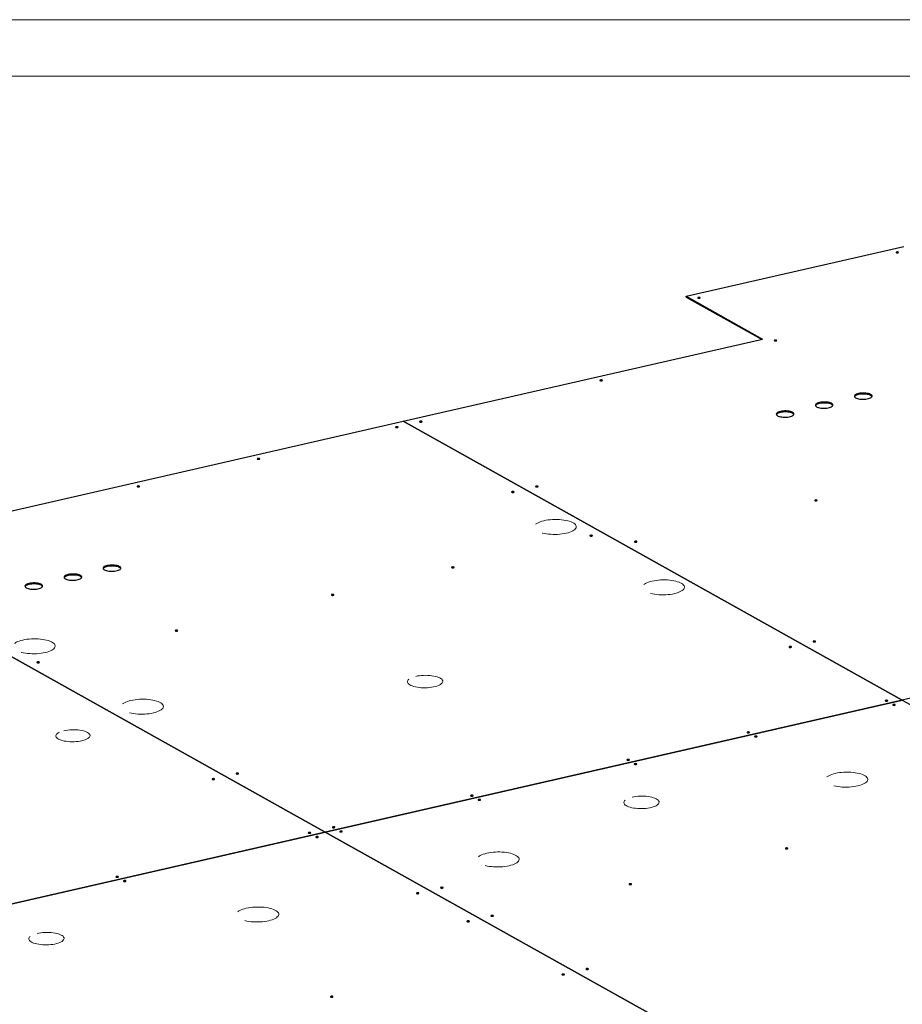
# Model space of a CAD drawing. Header units: millimetres. Extents: x 0 to 841, y 0 to 594.
# Tile 97 of 107: x 439 to 517, y 507 to 594. Entities that reach past the tile are written whole.
import ezdxf

# ---------------------------------------------------------------- set-up
doc = ezdxf.new("R2010")
doc.units = ezdxf.units.MM
doc.linetypes.add('PHANTOM', pattern=[12.7, 6.35, -1.27, 1.27, -1.27, 1.27, -1.27])
doc.layers.add('TRAIT-FORT', color=4, linetype='Continuous', lineweight=25)

msp = doc.modelspace()

# ---------------------------------------------------------------- linework, layer by layer
at = {"color": 7, "linetype": 'Continuous', "lineweight": 18}
for p, q in [((841, 594), (0, 594)), ((836, 589), (5, 589))]:
    msp.add_line(p, q, dxfattribs=at)
at = {"color": 8, "linetype": 'PHANTOM', "lineweight": 18, "flags": 128}
for points in [[(484.8439, 549.70838), (485.02193, 549.7446), (485.20947, 549.77392), (485.40431, 549.79599), (485.60417, 549.81056), (485.80671, 549.81746), (486.00956, 549.81659), (486.21033, 549.80799), (486.40667, 549.79173), (486.59627, 549.76802), (486.77693, 549.73714), (486.94651, 549.69944), (487.10304, 549.65537), (487.24466, 549.60544), (487.36974, 549.55024), (487.47679, 549.49042), (487.56456, 549.42668), (487.63203, 549.35976), (487.6784, 549.29045), (487.70313, 549.21956), (487.70593, 549.14793), (487.68676, 549.07639), (487.64586, 549.00579), (487.5837, 548.93694), (487.50101, 548.87066), (487.39875, 548.80772), (487.27814, 548.74887), (487.14057, 548.69479), (486.98767, 548.64611), (486.82123, 548.60341), (486.6432, 548.56719), (486.45566, 548.53787), (486.26082, 548.5158), (486.06096, 548.50123), (485.85842, 548.49434), (485.65557, 548.4952), (485.4548, 548.50381), (485.25846, 548.52006), (485.06885, 548.54377), (484.8882, 548.57465), (484.71862, 548.61235), (484.56209, 548.65643), (484.42046, 548.70635), (484.29539, 548.76155), (484.18834, 548.82137), (484.10057, 548.88512), (484.0331, 548.95203), (483.98673, 549.02134), (483.962, 549.09223), (483.9592, 549.16386), (483.97836, 549.2354), (484.01927, 549.30601), (484.08143, 549.37485), (484.16412, 549.44113), (484.26638, 549.50407), (484.38699, 549.56292), (484.52456, 549.617), (484.67746, 549.66568), (484.8439, 549.70838)], [(494.40101, 544.36772), (494.57904, 544.40394), (494.76658, 544.43326), (494.96142, 544.45533), (495.16129, 544.4699), (495.36383, 544.4768), (495.56667, 544.47593), (495.76744, 544.46732), (495.96378, 544.45107), (496.15339, 544.42736), (496.33404, 544.39648), (496.50363, 544.35878), (496.66015, 544.31471), (496.80178, 544.26478), (496.92685, 544.20958), (497.0339, 544.14976), (497.12168, 544.08602), (497.18914, 544.0191), (497.23551, 543.94979), (497.26024, 543.8789), (497.26304, 543.80727), (497.24388, 543.73573), (497.20298, 543.66513), (497.14081, 543.59628), (497.05812, 543.53), (496.95587, 543.46706), (496.83525, 543.40821), (496.69769, 543.35413), (496.54479, 543.30545), (496.37835, 543.26275), (496.20031, 543.22653), (496.01278, 543.19721), (495.81793, 543.17514), (495.61807, 543.16057), (495.41553, 543.15368), (495.21269, 543.15454), (495.01192, 543.16315), (494.81558, 543.1794), (494.62597, 543.20311), (494.44531, 543.23399), (494.27573, 543.27169), (494.11921, 543.31576), (493.97758, 543.36569), (493.85251, 543.42089), (493.74545, 543.48071), (493.65768, 543.54446), (493.59021, 543.61137), (493.54384, 543.68068), (493.51911, 543.75157), (493.51631, 543.8232), (493.53548, 543.89474), (493.57638, 543.96535), (493.63854, 544.03419), (493.72124, 544.10047), (493.82349, 544.16341), (493.94411, 544.22226), (494.08167, 544.27634), (494.23457, 544.32502), (494.40101, 544.36772)], [(438.80517, 539.16076), (438.9832, 539.19698), (439.17074, 539.2263), (439.36558, 539.24837), (439.56545, 539.26294), (439.76799, 539.26984), (439.97083, 539.26897), (440.1716, 539.26037), (440.36794, 539.24411), (440.55755, 539.2204), (440.7382, 539.18952), (440.90779, 539.15182), (441.06431, 539.10775), (441.20594, 539.05782), (441.33101, 539.00262), (441.43806, 538.9428), (441.52584, 538.87906), (441.5933, 538.81214), (441.63967, 538.74283), (441.6644, 538.67195), (441.6672, 538.60031), (441.64804, 538.52877), (441.60714, 538.45817), (441.54497, 538.38932), (441.46228, 538.32304), (441.36003, 538.2601), (441.23941, 538.20125), (441.10185, 538.14717), (440.94895, 538.09849), (440.7825, 538.0558), (440.60447, 538.01957), (440.41694, 537.99025), (440.22209, 537.96818), (440.02223, 537.95361), (439.81969, 537.94672), (439.61685, 537.94758), (439.41608, 537.95619), (439.21974, 537.97244), (439.03013, 537.99615), (438.84947, 538.02704), (438.67989, 538.06473), (438.52337, 538.10881), (438.38174, 538.15873), (438.25666, 538.21393), (438.14961, 538.27375), (438.06184, 538.3375), (437.99437, 538.40442), (437.948, 538.47372), (437.92327, 538.54461), (437.92047, 538.61624), (437.93964, 538.68778), (437.98054, 538.75839), (438.0427, 538.82723), (438.1254, 538.89351), (438.22765, 538.95645), (438.34827, 539.0153), (438.48583, 539.06939), (438.63873, 539.11806), (438.80517, 539.16076)], [(473.52626, 535.94995), (473.68906, 535.98269), (473.86113, 536.00851), (474.04007, 536.02704), (474.22336, 536.03803), (474.40844, 536.04132), (474.59269, 536.03686), (474.77354, 536.02472), (474.94844, 536.00506), (475.11495, 535.97817), (475.27072, 535.94442), (475.41357, 535.90429), (475.54149, 535.85833), (475.65269, 535.8072), (475.7456, 535.75161), (475.81892, 535.69233), (475.87162, 535.63022), (475.90297, 535.56612), (475.91252, 535.50096), (475.90013, 535.43563), (475.86599, 535.37106), (475.81057, 535.30815), (475.73465, 535.24779), (475.63929, 535.19082), (475.52584, 535.13805), (475.39588, 535.09021), (475.25124, 535.04797), (475.09395, 535.01194), (474.92622, 534.98261), (474.75041, 534.96039), (474.56897, 534.94561), (474.38447, 534.93846), (474.19948, 534.93904), (474.01661, 534.94736), (473.83842, 534.96328), (473.66741, 534.98659), (473.50599, 535.01697), (473.35642, 535.05397), (473.2208, 535.0971), (473.10103, 535.14573), (472.99879, 535.19918), (472.91553, 535.25672), (472.85241, 535.31752), (472.81031, 535.38074), (472.78982, 535.44548), (472.79124, 535.51084), (472.81455, 535.57591), (472.85941, 535.63976), (472.9252, 535.7015), (473.01099, 535.76027), (473.11558, 535.81524), (473.2375, 535.86563), (473.37504, 535.91075), (473.52626, 535.94995)], [(448.36229, 533.8201), (448.54032, 533.85632), (448.72786, 533.88564), (448.9227, 533.90771), (449.12256, 533.92228), (449.3251, 533.92918), (449.52795, 533.92831), (449.72871, 533.91971), (449.92505, 533.90345), (450.11466, 533.87974), (450.29532, 533.84886), (450.4649, 533.81116), (450.62142, 533.76709), (450.76305, 533.71716), (450.88813, 533.66196), (450.99518, 533.60214), (451.08295, 533.5384), (451.15042, 533.47148), (451.19679, 533.40217), (451.22152, 533.33128), (451.22432, 533.25965), (451.20515, 533.18811), (451.16425, 533.11751), (451.10209, 533.04866), (451.01939, 532.98238), (450.91714, 532.91944), (450.79652, 532.86059), (450.65896, 532.80651), (450.50606, 532.75783), (450.33962, 532.71513), (450.16159, 532.67891), (449.97405, 532.64959), (449.77921, 532.62752), (449.57934, 532.61295), (449.3768, 532.60606), (449.17396, 532.60692), (448.97319, 532.61553), (448.77685, 532.63178), (448.58724, 532.65549), (448.40659, 532.68637), (448.237, 532.72407), (448.08048, 532.76815), (447.93885, 532.81807), (447.81378, 532.87327), (447.70673, 532.93309), (447.61895, 532.99684), (447.55149, 533.06376), (447.50512, 533.13306), (447.48039, 533.20395), (447.47759, 533.27558), (447.49675, 533.34712), (447.53766, 533.41773), (447.59982, 533.48657), (447.68251, 533.55285), (447.78476, 533.61579), (447.90538, 533.67464), (448.04294, 533.72872), (448.19584, 533.7774), (448.36229, 533.8201)], [(442.44516, 531.14367), (442.60543, 531.17582), (442.77496, 531.20102), (442.95128, 531.2189), (443.13182, 531.2292), (443.31394, 531.23178), (443.49499, 531.22659), (443.67234, 531.21371), (443.84338, 531.19332), (444.00563, 531.16574), (444.15673, 531.13134), (444.29446, 531.09065), (444.41683, 531.04425), (444.52204, 530.99282), (444.60856, 530.93711), (444.67514, 530.87792), (444.72079, 530.81614), (444.74486, 530.75264), (444.74699, 530.68837), (444.72716, 530.62426), (444.68564, 530.56124), (444.62305, 530.50023), (444.5403, 530.44212), (444.4386, 530.38776), (444.31943, 530.33795), (444.18452, 530.2934), (444.03585, 530.25477), (443.87558, 530.22262), (443.70605, 530.19742), (443.52973, 530.17954), (443.34919, 530.16923), (443.16706, 530.16666), (442.98601, 530.17185), (442.80867, 530.18473), (442.63763, 530.20511), (442.47538, 530.2327), (442.32428, 530.26709), (442.18655, 530.30778), (442.06418, 530.35418), (441.95897, 530.40561), (441.87245, 530.46133), (441.80587, 530.52051), (441.76022, 530.5823), (441.73615, 530.64579), (441.73402, 530.71006), (441.75385, 530.77418), (441.79537, 530.8372), (441.85796, 530.89821), (441.9407, 530.95631), (442.04241, 531.01067), (442.16158, 531.06049), (442.29649, 531.10504), (442.44516, 531.14367)], [(510.59385, 527.3694), (510.77188, 527.40562), (510.95942, 527.43494), (511.15426, 527.45702), (511.35413, 527.47158), (511.55667, 527.47848), (511.75951, 527.47762), (511.96028, 527.46901), (512.15662, 527.45275), (512.34623, 527.42905), (512.52688, 527.39816), (512.69647, 527.36046), (512.85299, 527.31639), (512.99462, 527.26646), (513.11969, 527.21126), (513.22674, 527.15144), (513.31452, 527.0877), (513.38198, 527.02078), (513.42835, 526.95147), (513.45308, 526.88059), (513.45588, 526.80895), (513.43672, 526.73741), (513.39582, 526.66681), (513.33365, 526.59796), (513.25096, 526.53168), (513.14871, 526.46875), (513.02809, 526.40989), (512.89053, 526.35581), (512.73763, 526.30714), (512.57119, 526.26444), (512.39315, 526.22821), (512.20562, 526.1989), (512.01077, 526.17682), (511.81091, 526.16225), (511.60837, 526.15536), (511.40553, 526.15622), (511.20476, 526.16483), (511.00842, 526.18108), (510.81881, 526.20479), (510.63815, 526.23568), (510.46857, 526.27338), (510.31205, 526.31745), (510.17042, 526.36738), (510.04535, 526.42257), (509.93829, 526.4824), (509.85052, 526.54614), (509.78305, 526.61306), (509.73668, 526.68236), (509.71195, 526.75325), (509.70915, 526.82488), (509.72832, 526.89642), (509.76922, 526.96703), (509.83138, 527.03588), (509.91408, 527.10216), (510.01633, 527.16509), (510.13695, 527.22394), (510.27451, 527.27803), (510.42741, 527.3267), (510.59385, 527.3694)], [(492.64047, 525.26864), (492.80327, 525.30138), (492.97534, 525.3272), (493.15428, 525.34573), (493.33757, 525.35672), (493.52265, 525.36), (493.7069, 525.35555), (493.88775, 525.34341), (494.06265, 525.32375), (494.22916, 525.29686), (494.38493, 525.26311), (494.52778, 525.22298), (494.6557, 525.17702), (494.7669, 525.12589), (494.85981, 525.0703), (494.93313, 525.01102), (494.98583, 524.94891), (495.01718, 524.88481), (495.02673, 524.81964), (495.01434, 524.75432), (494.9802, 524.68975), (494.92478, 524.62684), (494.84886, 524.56648), (494.7535, 524.50951), (494.64005, 524.45674), (494.51009, 524.4089), (494.36545, 524.36666), (494.20816, 524.33063), (494.04043, 524.3013), (493.86462, 524.27908), (493.68318, 524.2643), (493.49868, 524.25715), (493.31369, 524.25773), (493.13082, 524.26605), (492.95263, 524.28197), (492.78162, 524.30528), (492.6202, 524.33566), (492.47063, 524.37266), (492.335, 524.41579), (492.21524, 524.46442), (492.113, 524.51787), (492.02974, 524.57541), (491.96662, 524.63621), (491.92452, 524.69942), (491.90403, 524.76417), (491.90545, 524.82953), (491.92876, 524.8946), (491.97362, 524.95845), (492.03941, 525.02019), (492.1252, 525.07896), (492.22979, 525.13392), (492.35171, 525.18432), (492.48925, 525.22944), (492.64047, 525.26864)], [(479.79517, 520.31332), (479.97321, 520.34955), (480.16074, 520.37887), (480.35558, 520.40094), (480.55545, 520.41551), (480.75799, 520.4224), (480.96083, 520.42154), (481.1616, 520.41293), (481.35794, 520.39668), (481.54755, 520.37297), (481.7282, 520.34208), (481.89779, 520.30439), (482.05431, 520.26031), (482.19594, 520.21039), (482.32101, 520.15519), (482.42806, 520.09537), (482.51584, 520.03162), (482.5833, 519.9647), (482.62967, 519.8954), (482.6544, 519.82451), (482.6572, 519.75288), (482.63804, 519.68134), (482.59714, 519.61073), (482.53497, 519.54189), (482.45228, 519.47561), (482.35003, 519.41267), (482.22941, 519.35382), (482.09185, 519.29973), (481.93895, 519.25106), (481.77251, 519.20836), (481.59447, 519.17214), (481.40694, 519.14282), (481.21209, 519.12075), (481.01223, 519.10618), (480.80969, 519.09928), (480.60685, 519.10015), (480.40608, 519.10875), (480.20974, 519.12501), (480.02013, 519.14872), (479.83947, 519.1796), (479.66989, 519.2173), (479.51337, 519.26137), (479.37174, 519.3113), (479.24667, 519.3665), (479.13961, 519.42632), (479.05184, 519.49006), (478.98437, 519.55698), (478.938, 519.62629), (478.91327, 519.69718), (478.91047, 519.76881), (478.92964, 519.84035), (478.97054, 519.91095), (479.0327, 519.9798), (479.1154, 520.04608), (479.21765, 520.10902), (479.33827, 520.16787), (479.47583, 520.22195), (479.62873, 520.27063), (479.79517, 520.31332)], [(458.5547, 515.44707), (458.73274, 515.48329), (458.92027, 515.51261), (459.11511, 515.53468), (459.31498, 515.54925), (459.51752, 515.55614), (459.72036, 515.55528), (459.92113, 515.54667), (460.11747, 515.53042), (460.30708, 515.50671), (460.48774, 515.47583), (460.65732, 515.43813), (460.81384, 515.39405), (460.95547, 515.34413), (461.08054, 515.28893), (461.18759, 515.22911), (461.27537, 515.16536), (461.34283, 515.09845), (461.38921, 515.02914), (461.41394, 514.95825), (461.41673, 514.88662), (461.39757, 514.81508), (461.35667, 514.74447), (461.2945, 514.67563), (461.21181, 514.60935), (461.10956, 514.54641), (460.98894, 514.48756), (460.85138, 514.43348), (460.69848, 514.3848), (460.53204, 514.3421), (460.354, 514.30588), (460.16647, 514.27656), (459.97162, 514.25449), (459.77176, 514.23992), (459.56922, 514.23302), (459.36638, 514.23389), (459.16561, 514.24249), (458.96927, 514.25875), (458.77966, 514.28246), (458.599, 514.31334), (458.42942, 514.35104), (458.2729, 514.39511), (458.13127, 514.44504), (458.0062, 514.50024), (457.89915, 514.56006), (457.81137, 514.6238), (457.7439, 514.69072), (457.69753, 514.76003), (457.6728, 514.83092), (457.67001, 514.90255), (457.68917, 514.97409), (457.73007, 515.04469), (457.79224, 515.11354), (457.87493, 515.17982), (457.97718, 515.24276), (458.0978, 515.30161), (458.23536, 515.35569), (458.38826, 515.40437), (458.5547, 515.44707)], [(440.07027, 513.22464), (440.23306, 513.25738), (440.40514, 513.2832), (440.58408, 513.30173), (440.76737, 513.31272), (440.95244, 513.316), (441.13669, 513.31155), (441.31754, 513.2994), (441.49245, 513.27975), (441.65895, 513.25286), (441.81473, 513.21911), (441.95757, 513.17898), (442.08549, 513.13302), (442.19669, 513.08189), (442.2896, 513.02629), (442.36292, 512.96702), (442.41563, 512.9049), (442.44697, 512.84081), (442.45652, 512.77564), (442.44414, 512.71032), (442.41, 512.64574), (442.35458, 512.58284), (442.27865, 512.52248), (442.1833, 512.46551), (442.06984, 512.41273), (441.93988, 512.36489), (441.79524, 512.32266), (441.63796, 512.28663), (441.47023, 512.25729), (441.29441, 512.23508), (441.11298, 512.22029), (440.92847, 512.21314), (440.74349, 512.21373), (440.56061, 512.22204), (440.38242, 512.23797), (440.21142, 512.26128), (440.04999, 512.29166), (439.90042, 512.32866), (439.7648, 512.37178), (439.64503, 512.42041), (439.5428, 512.47387), (439.45953, 512.5314), (439.39641, 512.59221), (439.35431, 512.65542), (439.33383, 512.72017), (439.33525, 512.78553), (439.35855, 512.85059), (439.40341, 512.91445), (439.4692, 512.97619), (439.55499, 513.03496), (439.65958, 513.08992), (439.7815, 513.14032), (439.91904, 513.18543), (440.07027, 513.22464)]]:
    msp.add_lwpolyline(points, dxfattribs=at)
at = {"layer": 'TRAIT-FORT', "color": 4, "linetype": 'Continuous', "lineweight": 25}
for p, q in [((497.41431, 569.5443), (516.63693, 573.94826)), ((497.41431, 569.5443), (504.1702, 565.769)), ((497.41531, 569.45659), (497.41431, 569.5443)), ((497.41531, 569.45659), (504.0596, 565.74366)), ((472.41624, 558.49407), (504.1702, 565.769)), ((421.43965, 546.81517), (472.41571, 558.49395)), ((472.41571, 558.49395), (516.51025, 533.85325)), ((516.51078, 533.85337), (472.41624, 558.49407)), ((472.41624, 558.49365), (472.41624, 558.49407)), ((421.43912, 546.81505), (465.53366, 522.17435)), ((465.53419, 522.17447), (421.43965, 546.81517)), ((567.48737, 545.53227), (516.51078, 533.85337)), ((516.51025, 533.85325), (465.53419, 522.17447)), ((465.53452, 522.17428), (516.51058, 533.85306)), ((516.51025, 533.85325), (516.51025, 533.85299)), ((516.51058, 533.85306), (555.89215, 511.84604)), ((516.51079, 533.85295), (516.51078, 533.85337)), ((465.53366, 522.17435), (416.04338, 510.83596)), ((416.04371, 510.83578), (465.53399, 522.17416)), ((465.53366, 522.17435), (465.53367, 522.17409)), ((465.53399, 522.17416), (504.91556, 500.16714)), ((465.5342, 522.17405), (465.53419, 522.17447)), ((504.91609, 500.16727), (465.53452, 522.17428)), ((465.53452, 522.17428), (465.53453, 522.17386))]:
    msp.add_line(p, q, dxfattribs=at)
at = {"layer": 'TRAIT-FORT', "color": 4, "linetype": 'Continuous', "lineweight": 25, "flags": 128}
for points in [[(516.00992, 573.46186), (515.97786, 573.45095), (515.95971, 573.43666), (515.95824, 573.42116), (515.97366, 573.40681), (516.00364, 573.39579), (516.0436, 573.38978), (516.08747, 573.3897), (516.12856, 573.39556), (516.16063, 573.40646), (516.17878, 573.42075), (516.18025, 573.43625), (516.16483, 573.45061), (516.13485, 573.46162), (516.09488, 573.46763), (516.05102, 573.46771), (516.00992, 573.46186)], [(498.48654, 569.44719), (498.45448, 569.43629), (498.43633, 569.422), (498.43485, 569.4065), (498.45028, 569.39215), (498.48025, 569.38113), (498.52022, 569.37512), (498.56409, 569.37504), (498.60518, 569.38089), (498.63724, 569.3918), (498.65539, 569.40609), (498.65687, 569.42159), (498.64144, 569.43594), (498.61146, 569.44696), (498.5715, 569.45297), (498.52763, 569.45305), (498.48654, 569.44719)], [(505.24243, 565.6719), (505.21037, 565.661), (505.19222, 565.64671), (505.19074, 565.6312), (505.20617, 565.61685), (505.23614, 565.60583), (505.27611, 565.59983), (505.31998, 565.59974), (505.36107, 565.6056), (505.39313, 565.6165), (505.41128, 565.63079), (505.41276, 565.6463), (505.39733, 565.66065), (505.36735, 565.67167), (505.32739, 565.67767), (505.28352, 565.67776), (505.24243, 565.6719)], [(489.84309, 562.14386), (489.81103, 562.13296), (489.79288, 562.11867), (489.7914, 562.10317), (489.80683, 562.08881), (489.83681, 562.0778), (489.87677, 562.07179), (489.92064, 562.07171), (489.96173, 562.07756), (489.99379, 562.08847), (490.01194, 562.10276), (490.01342, 562.11826), (489.99799, 562.13261), (489.96802, 562.14363), (489.92805, 562.14964), (489.88418, 562.14972), (489.84309, 562.14386)], [(512.64945, 560.94741), (512.5432, 560.9184), (512.45186, 560.8836), (512.37805, 560.84401), (512.3239, 560.80078), (512.29097, 560.75514), (512.2802, 560.70841), (512.2919, 560.66193), (512.32574, 560.61705), (512.38075, 560.57504), (512.45534, 560.53713), (512.54736, 560.50439), (512.65417, 560.47778), (512.77269, 560.45806), (512.89952, 560.44579), (513.03101, 560.44133), (513.16337, 560.4448), (513.2928, 560.45611), (513.41557, 560.47494), (513.52815, 560.50073), (513.62731, 560.53275), (513.71018, 560.57008), (513.77439, 560.61164), (513.81809, 560.65623), (513.84002, 560.70259), (513.83955, 560.74936), (513.8167, 560.7952), (513.77211, 560.83881), (513.70708, 560.87891), (513.62348, 560.91436), (513.5237, 560.94414), (513.41063, 560.96739), (513.28751, 560.98345), (513.15788, 560.99184), (513.02548, 560.99234), (512.89411, 560.98492), (512.76756, 560.9698), (512.64945, 560.94741)], [(512.65046, 560.8597), (512.54421, 560.83069), (512.45286, 560.79589), (512.37905, 560.7563), (512.3249, 560.71307), (512.29197, 560.66743), (512.29064, 560.66453)], [(513.83316, 560.68217), (513.8177, 560.70749), (513.77312, 560.7511), (513.70809, 560.7912), (513.62448, 560.82665), (513.52471, 560.85643), (513.41163, 560.87969), (513.28851, 560.89574), (513.15888, 560.90414), (513.02648, 560.90463), (512.89512, 560.89721), (512.76856, 560.88209), (512.65046, 560.8597)], [(509.19788, 560.15664), (509.09163, 560.12763), (509.00028, 560.09283), (508.92648, 560.05324), (508.87233, 560.01001), (508.83939, 559.96437), (508.82862, 559.91764), (508.84033, 559.87117), (508.87417, 559.82628), (508.92917, 559.78428), (509.00376, 559.74636), (509.09578, 559.71363), (509.20259, 559.68701), (509.32111, 559.66729), (509.44795, 559.65502), (509.57943, 559.65056), (509.71179, 559.65404), (509.84122, 559.66535), (509.96399, 559.68417), (510.07658, 559.70996), (510.17573, 559.74198), (510.2586, 559.77931), (510.32282, 559.82087), (510.36651, 559.86547), (510.38844, 559.91182), (510.38798, 559.95859), (510.36512, 560.00444), (510.32054, 560.04804), (510.25551, 560.08814), (510.1719, 560.1236), (510.07213, 560.15338), (509.95905, 560.17663), (509.83593, 560.19268), (509.70631, 560.20108), (509.5739, 560.20157), (509.44254, 560.19415), (509.31598, 560.17903), (509.19788, 560.15664)], [(509.19888, 560.06893), (509.09263, 560.03992), (509.00129, 560.00512), (508.92748, 559.96553), (508.87333, 559.9223), (508.8404, 559.87666), (508.83907, 559.87377)], [(510.38158, 559.8914), (510.36612, 559.91673), (510.32154, 559.96033), (510.25651, 560.00043), (510.1729, 560.03589), (510.07313, 560.06567), (509.96006, 560.08892), (509.83693, 560.10497), (509.70731, 560.11337), (509.57491, 560.11386), (509.44354, 560.10644), (509.31698, 560.09132), (509.19888, 560.06893)], [(505.7463, 559.36587), (505.64005, 559.33686), (505.54871, 559.30206), (505.4749, 559.26248), (505.42075, 559.21924), (505.38782, 559.17361), (505.37705, 559.12688), (505.38875, 559.0804), (505.42259, 559.03551), (505.4776, 558.99351), (505.55218, 558.95559), (505.64421, 558.92286), (505.75101, 558.89625), (505.86954, 558.87652), (505.99637, 558.86425), (506.12786, 558.85979), (506.26022, 558.86327), (506.38965, 558.87458), (506.51242, 558.8934), (506.625, 558.9192), (506.72415, 558.95122), (506.80703, 558.98854), (506.87124, 559.0301), (506.91494, 559.0747), (506.93687, 559.12105), (506.9364, 559.16782), (506.91354, 559.21367), (506.86896, 559.25727), (506.80393, 559.29738), (506.72033, 559.33283), (506.62055, 559.36261), (506.50748, 559.38586), (506.38436, 559.40192), (506.25473, 559.41031), (506.12233, 559.4108), (505.99096, 559.40338), (505.86441, 559.38826), (505.7463, 559.36587)], [(505.74731, 559.27816), (505.64106, 559.24915), (505.54971, 559.21435), (505.4759, 559.17477), (505.42175, 559.13153), (505.38882, 559.0859), (505.38749, 559.083)], [(506.93001, 559.10064), (506.91455, 559.12596), (506.86996, 559.16956), (506.80493, 559.20967), (506.72133, 559.24512), (506.62155, 559.2749), (506.50848, 559.29815), (506.38536, 559.31421), (506.25573, 559.3226), (506.12333, 559.3231), (505.99196, 559.31567), (505.86541, 559.30055), (505.74731, 559.27816)], [(471.78923, 558.00766), (471.75716, 557.99676), (471.73901, 557.98247), (471.73754, 557.96697), (471.75296, 557.95262), (471.78294, 557.9416), (471.82291, 557.93559), (471.86677, 557.93551), (471.90787, 557.94137), (471.93993, 557.95227), (471.95808, 557.96656), (471.95955, 557.98206), (471.94413, 557.99641), (471.91415, 558.00743), (471.87419, 558.01344), (471.83032, 558.01352), (471.78923, 558.00766)], [(473.91274, 558.49417), (473.88068, 558.48326), (473.86253, 558.46897), (473.86105, 558.45347), (473.87648, 558.43912), (473.90646, 558.4281), (473.94642, 558.42209), (473.99029, 558.42201), (474.03138, 558.42787), (474.06344, 558.43877), (474.08159, 558.45306), (474.08307, 558.46856), (474.06764, 558.48292), (474.03767, 558.49394), (473.9977, 558.49994), (473.95384, 558.50002), (473.91274, 558.49417)], [(459.57596, 555.20956), (459.5439, 555.19866), (459.52575, 555.18437), (459.52427, 555.16887), (459.5397, 555.15452), (459.56967, 555.1435), (459.60964, 555.13749), (459.65351, 555.13741), (459.6946, 555.14327), (459.72666, 555.15417), (459.74481, 555.16846), (459.74629, 555.18396), (459.73086, 555.19831), (459.70088, 555.20933), (459.66092, 555.21534), (459.61705, 555.21542), (459.57596, 555.20956)], [(448.95573, 552.77644), (448.92366, 552.76553), (448.90551, 552.75124), (448.90404, 552.73574), (448.91946, 552.72139), (448.94944, 552.71037), (448.9894, 552.70436), (449.03327, 552.70428), (449.07437, 552.71014), (449.10643, 552.72104), (449.12458, 552.73533), (449.12605, 552.75083), (449.11063, 552.76518), (449.08065, 552.7762), (449.04069, 552.78221), (448.99682, 552.78229), (448.95573, 552.77644)], [(484.16192, 552.76677), (484.12986, 552.75587), (484.11171, 552.74158), (484.11024, 552.72608), (484.12566, 552.71172), (484.15564, 552.7007), (484.1956, 552.6947), (484.23947, 552.69462), (484.28056, 552.70047), (484.31262, 552.71138), (484.33077, 552.72567), (484.33225, 552.74117), (484.31682, 552.75552), (484.28685, 552.76654), (484.24688, 552.77254), (484.20302, 552.77263), (484.16192, 552.76677)], [(482.03841, 552.28027), (482.00634, 552.26936), (481.98819, 552.25507), (481.98672, 552.23957), (482.00214, 552.22522), (482.03212, 552.2142), (482.07209, 552.20819), (482.11595, 552.20811), (482.15705, 552.21397), (482.18911, 552.22487), (482.20726, 552.23916), (482.20873, 552.25466), (482.19331, 552.26901), (482.16333, 552.28003), (482.12337, 552.28604), (482.0795, 552.28612), (482.03841, 552.28027)], [(508.8255, 551.53621), (508.79343, 551.5253), (508.77528, 551.51101), (508.77381, 551.49551), (508.78923, 551.48116), (508.81921, 551.47014), (508.85917, 551.46413), (508.90304, 551.46405), (508.94414, 551.46991), (508.9762, 551.48081), (508.99435, 551.4951), (508.99582, 551.5106), (508.9804, 551.52495), (508.95042, 551.53597), (508.91046, 551.54198), (508.86659, 551.54206), (508.8255, 551.53621)], [(488.95908, 548.41289), (488.92701, 548.40199), (488.90886, 548.3877), (488.90739, 548.3722), (488.92281, 548.35784), (488.95279, 548.34683), (488.99275, 548.34082), (489.03662, 548.34074), (489.07772, 548.34659), (489.10978, 548.3575), (489.12793, 548.37179), (489.1294, 548.38729), (489.11398, 548.40164), (489.084, 548.41266), (489.04404, 548.41867), (489.00017, 548.41875), (488.95908, 548.41289)], [(492.89515, 547.88651), (492.86308, 547.87561), (492.84493, 547.86132), (492.84346, 547.84582), (492.85888, 547.83146), (492.88886, 547.82045), (492.92883, 547.81444), (492.97269, 547.81436), (493.01379, 547.82021), (493.04585, 547.83112), (493.064, 547.84541), (493.06547, 547.86091), (493.05005, 547.87526), (493.02007, 547.88628), (492.98011, 547.89229), (492.93624, 547.89237), (492.89515, 547.88651)], [(446.273, 545.74035), (446.16675, 545.71134), (446.0754, 545.67654), (446.0016, 545.63695), (445.94745, 545.59372), (445.91451, 545.54808), (445.90374, 545.50135), (445.91545, 545.45488), (445.94929, 545.40999), (446.00429, 545.36799), (446.07888, 545.33007), (446.1709, 545.29734), (446.27771, 545.27072), (446.39623, 545.251), (446.52306, 545.23873), (446.65455, 545.23427), (446.78691, 545.23774), (446.91634, 545.24906), (447.03911, 545.26788), (447.15169, 545.29367), (447.25085, 545.32569), (447.33372, 545.36302), (447.39793, 545.40458), (447.44163, 545.44918), (447.46356, 545.49553), (447.46309, 545.5423), (447.44024, 545.58815), (447.39566, 545.63175), (447.33063, 545.67185), (447.24702, 545.7073), (447.14725, 545.73709), (447.03417, 545.76034), (446.91105, 545.77639), (446.78143, 545.78479), (446.64902, 545.78528), (446.51766, 545.77786), (446.3911, 545.76274), (446.273, 545.74035)], [(442.82142, 544.94958), (442.71517, 544.92057), (442.62383, 544.88577), (442.55002, 544.84619), (442.49587, 544.80295), (442.46294, 544.75731), (442.45217, 544.71059), (442.46387, 544.66411), (442.49771, 544.61922), (442.55272, 544.57722), (442.6273, 544.5393), (442.71932, 544.50657), (442.82613, 544.47996), (442.94466, 544.46023), (443.07149, 544.44796), (443.20298, 544.4435), (443.33534, 544.44698), (443.46477, 544.45829), (443.58754, 544.47711), (443.70012, 544.50291), (443.79927, 544.53493), (443.88215, 544.57225), (443.94636, 544.61381), (443.99006, 544.65841), (444.01199, 544.70476), (444.01152, 544.75153), (443.98866, 544.79738), (443.94408, 544.84098), (443.87905, 544.88109), (443.79545, 544.91654), (443.69567, 544.94632), (443.5826, 544.96957), (443.45948, 544.98562), (443.32985, 544.99402), (443.19745, 544.99451), (443.06608, 544.98709), (442.93953, 544.97197), (442.82142, 544.94958)], [(444.00513, 544.68435), (443.98967, 544.70967), (443.94508, 544.75327), (443.88005, 544.79338), (443.79645, 544.82883), (443.69667, 544.85861), (443.5836, 544.88186), (443.46048, 544.89792), (443.33085, 544.90631), (443.19845, 544.9068), (443.06708, 544.89938), (442.94053, 544.88426), (442.82243, 544.86187)], [(446.274, 545.65264), (446.16775, 545.62363), (446.07641, 545.58883), (446.0026, 545.54924), (445.94845, 545.50601), (445.91552, 545.46037), (445.91419, 545.45747)], [(447.4567, 545.47511), (447.44124, 545.50044), (447.39666, 545.54404), (447.33163, 545.58414), (447.24802, 545.61959), (447.14825, 545.64938), (447.03518, 545.67263), (446.91205, 545.68868), (446.78243, 545.69708), (446.65003, 545.69757), (446.51866, 545.69015), (446.3921, 545.67503), (446.274, 545.65264)], [(476.74581, 545.61479), (476.71374, 545.60389), (476.69559, 545.5896), (476.69412, 545.5741), (476.70954, 545.55975), (476.73952, 545.54873), (476.77949, 545.54272), (476.82335, 545.54264), (476.86445, 545.54849), (476.89651, 545.5594), (476.91466, 545.57369), (476.91613, 545.58919), (476.90071, 545.60354), (476.87073, 545.61456), (476.83077, 545.62057), (476.7869, 545.62065), (476.74581, 545.61479)], [(439.36985, 544.15882), (439.2636, 544.1298), (439.17225, 544.09501), (439.09844, 544.05542), (439.04429, 544.01219), (439.01136, 543.96655), (439.00059, 543.91982), (439.0123, 543.87334), (439.04614, 543.82846), (439.10114, 543.78645), (439.17573, 543.74854), (439.26775, 543.7158), (439.37456, 543.68919), (439.49308, 543.66947), (439.61991, 543.6572), (439.7514, 543.65274), (439.88376, 543.65621), (440.01319, 543.66752), (440.13596, 543.68635), (440.24854, 543.71214), (440.3477, 543.74416), (440.43057, 543.78149), (440.49478, 543.82305), (440.53848, 543.86764), (440.56041, 543.91399), (440.55994, 543.96077), (440.53709, 544.00661), (440.4925, 544.05021), (440.42747, 544.09032), (440.34387, 544.12577), (440.2441, 544.15555), (440.13102, 544.1788), (440.0079, 544.19486), (439.87827, 544.20325), (439.74587, 544.20375), (439.6145, 544.19633), (439.48795, 544.1812), (439.36985, 544.15882)], [(439.37085, 544.07111), (439.2646, 544.04209), (439.17326, 544.0073), (439.09945, 543.96771), (439.0453, 543.92448), (439.01236, 543.87884), (439.01104, 543.87594)], [(440.55355, 543.89358), (440.53809, 543.9189), (440.49351, 543.9625), (440.42848, 544.00261), (440.34487, 544.03806), (440.2451, 544.06784), (440.13202, 544.09109), (440.0089, 544.10715), (439.87928, 544.11554), (439.74688, 544.11604), (439.61551, 544.10862), (439.48895, 544.09349), (439.37085, 544.07111)], [(442.82243, 544.86187), (442.71617, 544.83286), (442.62483, 544.79806), (442.55102, 544.75848), (442.49687, 544.71524), (442.46394, 544.6696), (442.46261, 544.66671)], [(466.12557, 543.18166), (466.09351, 543.17076), (466.07536, 543.15647), (466.07389, 543.14097), (466.08931, 543.12662), (466.11929, 543.1156), (466.15925, 543.10959), (466.20312, 543.10951), (466.24421, 543.11537), (466.27628, 543.12627), (466.29443, 543.14056), (466.2959, 543.15606), (466.28048, 543.17041), (466.2505, 543.18143), (466.21054, 543.18744), (466.16667, 543.18752), (466.12557, 543.18166)], [(452.31927, 540.0186), (452.28721, 540.00769), (452.26906, 539.9934), (452.26758, 539.9779), (452.28301, 539.96355), (452.31299, 539.95253), (452.35295, 539.94652), (452.39682, 539.94644), (452.43791, 539.9523), (452.46997, 539.9632), (452.48812, 539.97749), (452.4896, 539.99299), (452.47417, 540.00734), (452.4442, 540.01836), (452.40423, 540.02437), (452.36036, 540.02445), (452.31927, 540.0186)], [(508.68119, 539.06503), (508.64913, 539.05413), (508.63098, 539.03984), (508.6295, 539.02434), (508.64493, 539.00998), (508.67491, 538.99896), (508.71487, 538.99296), (508.75874, 538.99288), (508.79983, 538.99873), (508.83189, 539.00964), (508.85004, 539.02393), (508.85152, 539.03943), (508.83609, 539.05378), (508.80612, 539.0648), (508.76615, 539.07081), (508.72228, 539.07089), (508.68119, 539.06503)], [(506.55768, 538.57853), (506.52561, 538.56762), (506.50746, 538.55333), (506.50599, 538.53783), (506.52141, 538.52348), (506.55139, 538.51246), (506.59135, 538.50645), (506.63522, 538.50637), (506.67632, 538.51223), (506.70838, 538.52313), (506.72653, 538.53742), (506.728, 538.55292), (506.71258, 538.56728), (506.6826, 538.57829), (506.64264, 538.5843), (506.59877, 538.58438), (506.55768, 538.57853)], [(440.106, 537.2205), (440.07394, 537.20959), (440.05579, 537.1953), (440.05432, 537.1798), (440.06974, 537.16545), (440.09972, 537.15443), (440.13968, 537.14842), (440.18355, 537.14834), (440.22464, 537.1542), (440.25671, 537.1651), (440.27486, 537.17939), (440.27633, 537.19489), (440.26091, 537.20925), (440.23093, 537.22026), (440.19096, 537.22627), (440.1471, 537.22635), (440.106, 537.2205)], [(515.06021, 533.82718), (515.02815, 533.81628), (515.01, 533.80199), (515.00852, 533.78649), (515.02395, 533.77213), (515.05393, 533.76111), (515.09389, 533.75511), (515.13776, 533.75503), (515.17885, 533.76088), (515.21091, 533.77179), (515.22906, 533.78608), (515.23054, 533.80158), (515.21511, 533.81593), (515.18514, 533.82695), (515.14517, 533.83296), (515.1013, 533.83304), (515.06021, 533.82718)], [(515.71879, 533.45874), (515.68673, 533.44783), (515.66858, 533.43354), (515.6671, 533.41804), (515.68253, 533.40369), (515.71251, 533.39267), (515.75247, 533.38666), (515.79634, 533.38658), (515.83743, 533.39244), (515.86949, 533.40334), (515.88764, 533.41763), (515.88912, 533.43313), (515.87369, 533.44749), (515.84372, 533.4585), (515.80375, 533.46451), (515.75988, 533.46459), (515.71879, 533.45874)], [(502.84694, 531.02908), (502.81488, 531.01818), (502.79673, 531.00389), (502.79526, 530.98839), (502.81068, 530.97403), (502.84066, 530.96302), (502.88062, 530.95701), (502.92449, 530.95693), (502.96558, 530.96278), (502.99765, 530.97369), (503.0158, 530.98798), (503.01727, 531.00348), (503.00185, 531.01783), (502.97187, 531.02885), (502.9319, 531.03486), (502.88804, 531.03494), (502.84694, 531.02908)], [(503.50605, 530.66076), (503.47399, 530.64986), (503.45584, 530.63557), (503.45437, 530.62007), (503.46979, 530.60571), (503.49977, 530.59469), (503.53973, 530.58869), (503.5836, 530.58861), (503.62469, 530.59446), (503.65676, 530.60537), (503.67491, 530.61966), (503.67638, 530.63516), (503.66096, 530.64951), (503.63098, 530.66053), (503.59102, 530.66654), (503.54715, 530.66662), (503.50605, 530.66076)], [(492.22671, 528.59595), (492.19465, 528.58505), (492.1765, 528.57076), (492.17502, 528.55526), (492.19045, 528.54091), (492.22042, 528.52989), (492.26039, 528.52388), (492.30426, 528.5238), (492.34535, 528.52965), (492.37741, 528.54056), (492.39556, 528.55485), (492.39704, 528.57035), (492.38161, 528.5847), (492.35164, 528.59572), (492.31167, 528.60173), (492.2678, 528.60181), (492.22671, 528.59595)], [(492.88582, 528.22763), (492.85376, 528.21673), (492.83561, 528.20244), (492.83413, 528.18694), (492.84956, 528.17258), (492.87954, 528.16157), (492.9195, 528.15556), (492.96337, 528.15548), (493.00446, 528.16133), (493.03652, 528.17224), (493.05467, 528.18653), (493.05615, 528.20203), (493.04072, 528.21638), (493.01075, 528.2274), (492.97078, 528.23341), (492.92691, 528.23349), (492.88582, 528.22763)], [(455.58109, 526.89963), (455.54903, 526.88872), (455.53088, 526.87443), (455.5294, 526.85893), (455.54483, 526.84458), (455.5748, 526.83356), (455.61477, 526.82755), (455.65864, 526.82747), (455.69973, 526.83333), (455.73179, 526.84423), (455.74994, 526.85852), (455.75142, 526.87402), (455.73599, 526.88838), (455.70601, 526.8994), (455.66605, 526.9054), (455.62218, 526.90548), (455.58109, 526.89963)], [(457.7046, 527.38613), (457.67254, 527.37523), (457.65439, 527.36094), (457.65292, 527.34544), (457.66834, 527.33108), (457.69832, 527.32007), (457.73828, 527.31406), (457.78215, 527.31398), (457.82324, 527.31983), (457.85531, 527.33074), (457.87346, 527.34503), (457.87493, 527.36053), (457.85951, 527.37488), (457.82953, 527.3859), (457.78957, 527.39191), (457.7457, 527.39199), (457.7046, 527.38613)], [(478.42041, 525.43288), (478.38835, 525.42198), (478.37019, 525.40769), (478.36872, 525.39219), (478.38415, 525.37784), (478.41412, 525.36682), (478.45409, 525.36081), (478.49795, 525.36073), (478.53905, 525.36659), (478.57111, 525.37749), (478.58926, 525.39178), (478.59073, 525.40728), (478.57531, 525.42163), (478.54533, 525.43265), (478.50537, 525.43866), (478.4615, 525.43874), (478.42041, 525.43288)], [(479.07952, 525.06456), (479.04746, 525.05366), (479.02931, 525.03937), (479.02783, 525.02387), (479.04326, 525.00952), (479.07323, 524.9985), (479.1132, 524.99249), (479.15707, 524.99241), (479.19816, 524.99826), (479.23022, 525.00917), (479.24837, 525.02346), (479.24985, 525.03896), (479.23442, 525.05331), (479.20444, 525.06433), (479.16448, 525.07034), (479.12061, 525.07042), (479.07952, 525.06456)], [(466.20714, 522.63479), (466.17508, 522.62388), (466.15693, 522.60959), (466.15545, 522.59409), (466.17088, 522.57974), (466.20085, 522.56872), (466.24082, 522.56271), (466.28469, 522.56263), (466.32578, 522.56849), (466.35784, 522.57939), (466.37599, 522.59368), (466.37747, 522.60918), (466.36204, 522.62353), (466.33206, 522.63455), (466.2921, 522.64056), (466.24823, 522.64064), (466.20714, 522.63479)], [(466.86625, 522.26646), (466.83419, 522.25556), (466.81604, 522.24127), (466.81456, 522.22577), (466.82999, 522.21142), (466.85997, 522.2004), (466.89993, 522.19439), (466.9438, 522.19431), (466.98489, 522.20017), (467.01695, 522.21107), (467.0351, 522.22536), (467.03658, 522.24086), (467.02115, 522.25521), (466.99118, 522.26623), (466.95121, 522.27224), (466.90734, 522.27232), (466.86625, 522.26646)], [(464.08362, 522.14828), (464.05156, 522.13738), (464.03341, 522.12309), (464.03194, 522.10759), (464.04736, 522.09323), (464.07734, 522.08222), (464.1173, 522.07621), (464.16117, 522.07613), (464.20226, 522.08198), (464.23433, 522.09289), (464.25248, 522.10718), (464.25395, 522.12268), (464.23853, 522.13703), (464.20855, 522.14805), (464.16858, 522.15406), (464.12472, 522.15414), (464.08362, 522.14828)], [(464.74274, 521.77996), (464.71067, 521.76906), (464.69252, 521.75477), (464.69105, 521.73927), (464.70647, 521.72491), (464.73645, 521.71389), (464.77641, 521.70789), (464.82028, 521.70781), (464.86138, 521.71366), (464.89344, 521.72457), (464.91159, 521.73886), (464.91306, 521.75436), (464.89764, 521.76871), (464.86766, 521.77973), (464.8277, 521.78574), (464.78383, 521.78582), (464.74274, 521.77996)], [(506.2325, 520.76931), (506.20043, 520.7584), (506.18228, 520.74411), (506.18081, 520.72861), (506.19623, 520.71426), (506.22621, 520.70324), (506.26617, 520.69723), (506.31004, 520.69715), (506.35114, 520.70301), (506.3832, 520.71391), (506.40135, 520.7282), (506.40282, 520.7437), (506.3874, 520.75806), (506.35742, 520.76907), (506.31746, 520.77508), (506.27359, 520.77516), (506.2325, 520.76931)], [(447.09072, 518.25515), (447.05866, 518.24425), (447.04051, 518.22996), (447.03903, 518.21446), (447.05446, 518.20011), (447.08443, 518.18909), (447.1244, 518.18308), (447.16827, 518.183), (447.20936, 518.18886), (447.24142, 518.19976), (447.25957, 518.21405), (447.26105, 518.22955), (447.24562, 518.2439), (447.21565, 518.25492), (447.17568, 518.26093), (447.13181, 518.26101), (447.09072, 518.25515)], [(447.74983, 517.88683), (447.71777, 517.87593), (447.69962, 517.86164), (447.69814, 517.84614), (447.71357, 517.83178), (447.74355, 517.82077), (447.78351, 517.81476), (447.82738, 517.81468), (447.86847, 517.82053), (447.90053, 517.83144), (447.91868, 517.84573), (447.92016, 517.86123), (447.90473, 517.87558), (447.87476, 517.8866), (447.83479, 517.89261), (447.79092, 517.89269), (447.74983, 517.88683)], [(475.76425, 517.29413), (475.73219, 517.28322), (475.71404, 517.26893), (475.71257, 517.25343), (475.72799, 517.23908), (475.75797, 517.22806), (475.79793, 517.22205), (475.8418, 517.22197), (475.88289, 517.22783), (475.91496, 517.23873), (475.93311, 517.25302), (475.93458, 517.26852), (475.91915, 517.28287), (475.88918, 517.29389), (475.84921, 517.2999), (475.80535, 517.29998), (475.76425, 517.29413)], [(492.42619, 517.60624), (492.39413, 517.59534), (492.37598, 517.58105), (492.37451, 517.56554), (492.38993, 517.55119), (492.41991, 517.54017), (492.45987, 517.53417), (492.50374, 517.53408), (492.54483, 517.53994), (492.57689, 517.55084), (492.59504, 517.56513), (492.59652, 517.58064), (492.58109, 517.59499), (492.55112, 517.60601), (492.51115, 517.61201), (492.46729, 517.6121), (492.42619, 517.60624)], [(473.64074, 516.80762), (473.60868, 516.79672), (473.59052, 516.78243), (473.58905, 516.76693), (473.60448, 516.75257), (473.63445, 516.74156), (473.67442, 516.73555), (473.71828, 516.73547), (473.75938, 516.74132), (473.79144, 516.75223), (473.80959, 516.76652), (473.81106, 516.78202), (473.79564, 516.79637), (473.76566, 516.80739), (473.7257, 516.8134), (473.68183, 516.81348), (473.64074, 516.80762)], [(480.21292, 514.80814), (480.18086, 514.79724), (480.16271, 514.78295), (480.16124, 514.76745), (480.17666, 514.75309), (480.20664, 514.74207), (480.2466, 514.73607), (480.29047, 514.73599), (480.33156, 514.74184), (480.36363, 514.75275), (480.38178, 514.76704), (480.38325, 514.78254), (480.36783, 514.79689), (480.33785, 514.80791), (480.29789, 514.81392), (480.25402, 514.814), (480.21292, 514.80814)], [(478.08941, 514.32164), (478.05735, 514.31073), (478.0392, 514.29644), (478.03772, 514.28094), (478.05315, 514.26659), (478.08312, 514.25557), (478.12309, 514.24956), (478.16696, 514.24948), (478.20805, 514.25534), (478.24011, 514.26624), (478.25826, 514.28053), (478.25974, 514.29603), (478.24431, 514.31039), (478.21433, 514.3214), (478.17437, 514.32741), (478.1305, 514.32749), (478.08941, 514.32164)], [(488.61659, 510.11204), (488.58453, 510.10114), (488.56638, 510.08685), (488.56491, 510.07135), (488.58033, 510.057), (488.61031, 510.04598), (488.65027, 510.03997), (488.69414, 510.03989), (488.73523, 510.04574), (488.7673, 510.05665), (488.78545, 510.07094), (488.78692, 510.08644), (488.7715, 510.10079), (488.74152, 510.11181), (488.70155, 510.11782), (488.65769, 510.1179), (488.61659, 510.11204)], [(486.49308, 509.62554), (486.46102, 509.61464), (486.44287, 509.60035), (486.44139, 509.58484), (486.45682, 509.57049), (486.48679, 509.55947), (486.52676, 509.55347), (486.57062, 509.55338), (486.61172, 509.55924), (486.64378, 509.57014), (486.66193, 509.58443), (486.6634, 509.59994), (486.64798, 509.61429), (486.618, 509.62531), (486.57804, 509.63131), (486.53417, 509.6314), (486.49308, 509.62554)], [(466.03984, 507.6661), (466.00778, 507.65519), (465.98963, 507.6409), (465.98815, 507.6254), (466.00358, 507.61105), (466.03355, 507.60003), (466.07352, 507.59402), (466.11739, 507.59394), (466.15848, 507.5998), (466.19054, 507.6107), (466.20869, 507.62499), (466.21017, 507.64049), (466.19474, 507.65485), (466.16477, 507.66587), (466.1248, 507.67187), (466.08093, 507.67195), (466.03984, 507.6661)]]:
    msp.add_lwpolyline(points, dxfattribs=at)

doc.saveas('drawing.dxf')
